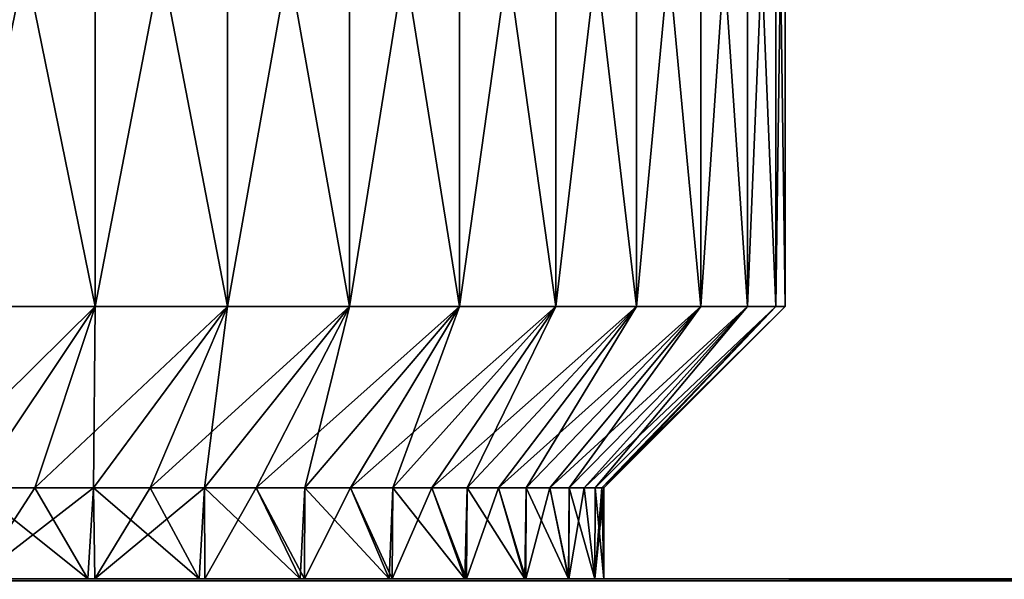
# Model space of a CAD drawing. Header units: metres. Extents: x -106 to 264, y -111 to 81.
# Tile 48 of 256: x -72 to -61, y 21 to 27. Entities that reach past the tile are written whole.
import ezdxf

# ---------------------------------------------------------------- set-up
doc = ezdxf.new("R2010")
doc.units = ezdxf.units.M
doc.layers.add('solid_20422013', color=7, linetype='CONTINUOUS')

msp = doc.modelspace()

# ---------------------------------------------------------------- linework, layer by layer
at = {"layer": 'solid_20422013'}
for points in [[(-70.858421, 31.570021, -11.988958), (-70.858421, 24, -11.988958), (-72.405525, 24, -12.601499)], [(-70.858421, 31.570021, -11.988958), (-72.405525, 24, -12.601499), (-72.405525, 31.570021, -12.601499)], [(-72.405525, 31.570021, 12.601499), (-72.405525, 24, 12.601499), (-70.858421, 24, 11.988958)], [(-70.858421, 31.570021, 11.988958), (-72.405525, 31.570021, 12.601499), (-70.858421, 24, 11.988958)], [(-69.400291, 31.570021, -11.187345), (-69.400291, 24, -11.187345), (-70.858421, 24, -11.988958)], [(-69.400291, 31.570021, -11.187345), (-70.858421, 24, -11.988958), (-70.858421, 31.570021, -11.988958)], [(-70.858421, 31.570021, 11.988958), (-70.858421, 24, 11.988958), (-69.400291, 24, 11.187345)], [(-69.400291, 31.570021, 11.187345), (-70.858421, 31.570021, 11.988958), (-69.400291, 24, 11.187345)], [(-68.054131, 31.570021, -10.2093), (-68.054131, 24, -10.2093), (-69.400291, 24, -11.187345)], [(-68.054131, 31.570021, -10.2093), (-69.400291, 24, -11.187345), (-69.400291, 31.570021, -11.187345)], [(-69.400291, 31.570021, 11.187345), (-69.400291, 24, 11.187345), (-68.054131, 24, 10.2093)], [(-68.054131, 31.570021, 10.2093), (-69.400291, 31.570021, 11.187345), (-68.054131, 24, 10.2093)], [(-66.841164, 31.570021, -9.07025), (-66.841164, 24, -9.07025), (-68.054131, 24, -10.2093)], [(-66.841164, 31.570021, -9.07025), (-68.054131, 24, -10.2093), (-68.054131, 31.570021, -10.2093)], [(-68.054131, 31.570021, 10.2093), (-68.054131, 24, 10.2093), (-66.841164, 24, 9.07025)], [(-66.841164, 31.570021, 9.07025), (-68.054131, 31.570021, 10.2093), (-66.841164, 24, 9.07025)], [(-65.780525, 31.570021, -7.788155), (-65.780525, 24, -7.788155), (-66.841164, 24, -9.07025)], [(-65.780525, 31.570021, -7.788155), (-66.841164, 24, -9.07025), (-66.841164, 31.570021, -9.07025)], [(-66.841164, 31.570021, 9.07025), (-66.841164, 24, 9.07025), (-65.780525, 24, 7.788155)], [(-65.780525, 31.570021, 7.788155), (-66.841164, 31.570021, 9.07025), (-65.780525, 24, 7.788155)], [(-64.888939, 31.570021, -6.383236), (-64.888939, 24, -6.383236), (-65.780525, 24, -7.788155)], [(-64.888939, 31.570021, -6.383236), (-65.780525, 24, -7.788155), (-65.780525, 31.570021, -7.788155)], [(-65.780525, 31.570021, 7.788155), (-65.780525, 24, 7.788155), (-64.888939, 24, 6.383236)], [(-64.888939, 31.570021, 6.383236), (-65.780525, 31.570021, 7.788155), (-64.888939, 24, 6.383236)], [(-64.180458, 31.570021, -4.87765), (-64.180458, 24, -4.87765), (-64.888939, 24, -6.383236)], [(-64.180458, 31.570021, -4.87765), (-64.888939, 24, -6.383236), (-64.888939, 31.570021, -6.383236)], [(-64.888939, 31.570021, 6.383236), (-64.888939, 24, 6.383236), (-64.180458, 24, 4.87765)], [(-64.180458, 31.570021, 4.87765), (-64.888939, 31.570021, 6.383236), (-64.180458, 24, 4.87765)], [(-63.666271, 31.570021, -3.295141), (-63.666271, 24, -3.295141), (-64.180458, 24, -4.87765)], [(-63.666271, 31.570021, -3.295141), (-64.180458, 24, -4.87765), (-64.180458, 31.570021, -4.87765)], [(-64.180458, 31.570021, 4.87765), (-64.180458, 24, 4.87765), (-63.666271, 24, 3.295141)], [(-63.666271, 31.570021, 3.295141), (-64.180458, 31.570021, 4.87765), (-63.666271, 24, 3.295141)], [(-63.354481, 31.570021, -1.660665), (-63.354481, 24, -1.660665), (-63.666271, 24, -3.295141)], [(-63.354481, 31.570021, -1.660665), (-63.666271, 24, -3.295141), (-63.666271, 31.570021, -3.295141)], [(-63.666271, 31.570021, 3.295141), (-63.666271, 24, 3.295141), (-63.354481, 24, 1.660665)], [(-63.354481, 31.570021, 1.660665), (-63.666271, 31.570021, 3.295141), (-63.354481, 24, 1.660665)], [(-63.25, 31.570021), (-63.25, 24), (-63.354481, 24, -1.660665)], [(-63.354481, 31.570021, 1.660665), (-63.354481, 24, 1.660665), (-63.25, 24)], [(-63.354481, 31.570021, 1.660665), (-63.25, 24), (-63.25, 31.570021)], [(-63.354481, 31.570021, -1.660665), (-63.25, 31.570021), (-63.354481, 24, -1.660665)], [(-70.858421, 24, -11.988958), (-72.194809, 22, -10.393644), (-72.883804, 22, -10.652964)], [(-72.405525, 24, -12.601499), (-70.858421, 24, -11.988958), (-72.883804, 22, -10.652964)], [(-70.858421, 24, 11.988958), (-72.405525, 24, 12.601499), (-72.194809, 22, 10.393644)], [(-70.858421, 24, 11.988958), (-72.194809, 22, 10.393644), (-71.524254, 22, 10.089818)], [(-70.858421, 24, -11.988958), (-71.524254, 22, -10.089818), (-72.194809, 22, -10.393644)], [(-70.858421, 24, 11.988958), (-71.524254, 22, 10.089818), (-70.875, 22, 9.742785)], [(-69.400291, 24, -11.187345), (-70.875, 22, -9.742785), (-71.524254, 22, -10.089818)], [(-70.858421, 24, -11.988958), (-69.400291, 24, -11.187345), (-71.524254, 22, -10.089818)], [(-69.400291, 24, 11.187345), (-70.875, 22, 9.742785), (-70.249832, 22, 9.354033)], [(-69.400291, 24, 11.187345), (-70.858421, 24, 11.988958), (-70.875, 22, 9.742785)], [(-69.400291, 24, -11.187345), (-70.249832, 22, -9.354033), (-70.875, 22, -9.742785)], [(-69.400291, 24, 11.187345), (-70.249832, 22, 9.354033), (-69.651436, 22, 8.925225)], [(-68.054131, 24, -10.2093), (-69.651436, 22, -8.925225), (-70.249832, 22, -9.354033)], [(-69.400291, 24, -11.187345), (-68.054131, 24, -10.2093), (-70.249832, 22, -9.354033)], [(-68.054131, 24, 10.2093), (-69.651436, 22, 8.925225), (-69.082359, 22, 8.458198)], [(-68.054131, 24, 10.2093), (-69.400291, 24, 11.187345), (-69.651436, 22, 8.925225)], [(-68.054131, 24, -10.2093), (-69.082359, 22, -8.458198), (-69.651436, 22, -8.925225)], [(-68.054131, 24, 10.2093), (-69.082359, 22, 8.458198), (-68.545052, 22, 7.954951)], [(-66.841164, 24, -9.07025), (-68.545052, 22, -7.954951), (-69.082359, 22, -8.458198)], [(-68.054131, 24, -10.2093), (-66.841164, 24, -9.07025), (-69.082359, 22, -8.458198)], [(-66.841164, 24, 9.07025), (-68.545052, 22, 7.954951), (-68.041801, 22, 7.41764)], [(-66.841164, 24, 9.07025), (-68.054131, 24, 10.2093), (-68.545052, 22, 7.954951)], [(-66.841164, 24, -9.07025), (-68.041801, 22, -7.41764), (-68.545052, 22, -7.954951)], [(-66.841164, 24, 9.07025), (-68.041801, 22, 7.41764), (-67.574776, 22, 6.848566)], [(-65.780525, 24, -7.788155), (-67.574776, 22, -6.848566), (-68.041801, 22, -7.41764)], [(-66.841164, 24, -9.07025), (-65.780525, 24, -7.788155), (-68.041801, 22, -7.41764)], [(-65.780525, 24, 7.788155), (-67.574776, 22, 6.848566), (-67.145966, 22, 6.250165)], [(-65.780525, 24, 7.788155), (-66.841164, 24, 9.07025), (-67.574776, 22, 6.848566)], [(-65.780525, 24, -7.788155), (-67.145966, 22, -6.250165), (-67.574776, 22, -6.848566)], [(-65.780525, 24, 7.788155), (-67.145966, 22, 6.250165), (-66.757217, 22, 5.625)], [(-64.888939, 24, -6.383236), (-66.757217, 22, -5.625), (-67.145966, 22, -6.250165)], [(-65.780525, 24, -7.788155), (-64.888939, 24, -6.383236), (-67.145966, 22, -6.250165)], [(-64.888939, 24, 6.383236), (-66.757217, 22, 5.625), (-66.410179, 22, 4.975748)], [(-64.888939, 24, 6.383236), (-65.780525, 24, 7.788155), (-66.757217, 22, 5.625)], [(-64.888939, 24, -6.383236), (-66.410179, 22, -4.975748), (-66.757217, 22, -5.625)], [(-64.888939, 24, 6.383236), (-66.410179, 22, 4.975748), (-66.106354, 22, 4.305189)], [(-64.180458, 24, -4.87765), (-66.106354, 22, -4.305189), (-66.410179, 22, -4.975748)], [(-64.888939, 24, -6.383236), (-64.180458, 24, -4.87765), (-66.410179, 22, -4.975748)], [(-64.180458, 24, 4.87765), (-66.106354, 22, 4.305189), (-65.847038, 22, 3.616194)], [(-64.180458, 24, 4.87765), (-64.888939, 24, 6.383236), (-66.106354, 22, 4.305189)], [(-64.180458, 24, -4.87765), (-65.847038, 22, -3.616194), (-66.106354, 22, -4.305189)], [(-64.180458, 24, 4.87765), (-65.847038, 22, 3.616194), (-65.633331, 22, 2.911714)], [(-63.666271, 24, -3.295141), (-65.633331, 22, -2.911714), (-65.847038, 22, -3.616194)], [(-64.180458, 24, -4.87765), (-63.666271, 24, -3.295141), (-65.847038, 22, -3.616194)], [(-63.666271, 24, 3.295141), (-65.633331, 22, 2.911714), (-65.466164, 22, 2.194766)], [(-63.666271, 24, 3.295141), (-64.180458, 24, 4.87765), (-65.633331, 22, 2.911714)], [(-63.666271, 24, -3.295141), (-65.466164, 22, -2.194766), (-65.633331, 22, -2.911714)], [(-63.666271, 24, 3.295141), (-65.466164, 22, 2.194766), (-65.346245, 22, 1.46842)], [(-63.354481, 24, -1.660665), (-65.346245, 22, -1.46842), (-65.466164, 22, -2.194766)], [(-63.666271, 24, -3.295141), (-63.354481, 24, -1.660665), (-65.466164, 22, -2.194766)], [(-63.354481, 24, 1.660665), (-65.346245, 22, 1.46842), (-65.274086, 22, 0.735785)], [(-63.354481, 24, 1.660665), (-63.666271, 24, 3.295141), (-65.346245, 22, 1.46842)], [(-63.354481, 24, -1.660665), (-65.274086, 22, -0.735785), (-65.346245, 22, -1.46842)], [(-63.354481, 24, 1.660665), (-65.274086, 22, 0.735785), (-65.25, 22)], [(-63.25, 24), (-65.25, 22), (-65.274086, 22, -0.735785)], [(-63.354481, 24, -1.660665), (-63.25, 24), (-65.274086, 22, -0.735785)], [(-63.354481, 24, 1.660665), (-65.25, 22), (-63.25, 24)], [(-72.194809, 22, 10.393644), (-72.25882, 21, 10.41851), (-70.93837, 21, 9.77903)], [(-71.524254, 22, 10.089818), (-72.194809, 22, 10.393644), (-70.93837, 21, 9.77903)], [(-72.194809, 22, -10.393644), (-71.524254, 22, -10.089818), (-72.174408, 21, -10.383374)], [(-70.875, 22, -9.742785), (-70.860832, 21, -9.734533), (-72.174408, 21, -10.383374)], [(-71.524254, 22, -10.089818), (-70.875, 22, -9.742785), (-72.174408, 21, -10.383374)], [(-70.875, 22, 9.742785), (-71.524254, 22, 10.089818), (-70.93837, 21, 9.77903)], [(-70.875, 22, 9.742785), (-70.93837, 21, 9.77903), (-69.713104, 21, 8.971275)], [(-70.249832, 22, 9.354033), (-70.875, 22, 9.742785), (-69.713104, 21, 8.971275)], [(-70.875, 22, -9.742785), (-70.249832, 22, -9.354033), (-70.860832, 21, -9.734533)], [(-69.651436, 22, -8.925225), (-69.64856, 21, -8.922384), (-70.860832, 21, -9.734533)], [(-70.249832, 22, -9.354033), (-69.651436, 22, -8.925225), (-70.860832, 21, -9.734533)], [(-69.651436, 22, 8.925225), (-70.249832, 22, 9.354033), (-69.713104, 21, 8.971275)], [(-69.651436, 22, 8.925225), (-69.713104, 21, 8.971275), (-68.599617, 21, 8.00908)], [(-69.082359, 22, 8.458198), (-69.651436, 22, 8.925225), (-68.599617, 21, 8.00908)], [(-69.651436, 22, -8.925225), (-69.082359, 22, -8.458198), (-69.64856, 21, -8.922384)], [(-69.082359, 22, -8.458198), (-68.550476, 21, -7.96032), (-69.64856, 21, -8.922384)], [(-68.545052, 22, 7.954951), (-69.082359, 22, 8.458198), (-68.599617, 21, 8.00908)], [(-69.082359, 22, -8.458198), (-68.545052, 22, -7.954951), (-68.550476, 21, -7.96032)], [(-68.545052, 22, 7.954951), (-68.599617, 21, 8.00908), (-67.616875, 21, 6.900162)], [(-68.041801, 22, -7.41764), (-67.583252, 21, -6.857237), (-68.550476, 21, -7.96032)], [(-68.545052, 22, -7.954951), (-68.041801, 22, -7.41764), (-68.550476, 21, -7.96032)], [(-68.041801, 22, 7.41764), (-68.545052, 22, 7.954951), (-67.616875, 21, 6.900162)], [(-67.574776, 22, 6.848566), (-68.041801, 22, 7.41764), (-67.616875, 21, 6.900162)], [(-68.041801, 22, -7.41764), (-67.574776, 22, -6.848566), (-67.583252, 21, -6.857237)], [(-67.574776, 22, 6.848566), (-67.616875, 21, 6.900162), (-66.783333, 21, 5.669938)], [(-67.145966, 22, -6.250165), (-66.763763, 21, -5.636282), (-67.583252, 21, -6.857237)], [(-67.574776, 22, -6.848566), (-67.145966, 22, -6.250165), (-67.583252, 21, -6.857237)], [(-67.145966, 22, 6.250165), (-67.574776, 22, 6.848566), (-66.783333, 21, 5.669938)], [(-66.757217, 22, 5.625), (-67.145966, 22, 6.250165), (-66.783333, 21, 5.669938)], [(-67.145966, 22, -6.250165), (-66.757217, 22, -5.625), (-66.763763, 21, -5.636282)], [(-66.757217, 22, 5.625), (-66.783333, 21, 5.669938), (-66.121475, 21, 4.336645)], [(-66.410179, 22, -4.975748), (-66.111954, 21, -4.314885), (-66.763763, 21, -5.636282)], [(-66.757217, 22, -5.625), (-66.410179, 22, -4.975748), (-66.763763, 21, -5.636282)], [(-66.410179, 22, 4.975748), (-66.757217, 22, 5.625), (-66.121475, 21, 4.336645)], [(-66.106354, 22, 4.305189), (-66.410179, 22, 4.975748), (-66.121475, 21, 4.336645)], [(-66.410179, 22, -4.975748), (-66.106354, 22, -4.305189), (-66.111954, 21, -4.314885)], [(-66.106354, 22, 4.305189), (-66.121475, 21, 4.336645), (-65.638138, 21, 2.92955)], [(-65.847038, 22, -3.616194), (-65.635323, 21, -2.919104), (-66.111954, 21, -4.314885)], [(-66.106354, 22, -4.305189), (-65.847038, 22, -3.616194), (-66.111954, 21, -4.314885)], [(-65.847038, 22, 3.616194), (-66.106354, 22, 4.305189), (-65.638138, 21, 2.92955)], [(-65.633331, 22, 2.911714), (-65.847038, 22, 3.616194), (-65.638138, 21, 2.92955)], [(-65.847038, 22, -3.616194), (-65.633331, 22, -2.911714), (-65.635323, 21, -2.919104)], [(-65.633331, 22, 2.911714), (-65.638138, 21, 2.92955), (-65.349434, 21, 1.48842)], [(-65.466164, 22, -2.194766), (-65.34977, 21, -1.484793), (-65.635323, 21, -2.919104)], [(-65.633331, 22, -2.911714), (-65.466164, 22, -2.194766), (-65.635323, 21, -2.919104)], [(-65.466164, 22, 2.194766), (-65.633331, 22, 2.911714), (-65.349434, 21, 1.48842)], [(-65.346245, 22, 1.46842), (-65.466164, 22, 2.194766), (-65.349434, 21, 1.48842)], [(-65.466164, 22, -2.194766), (-65.346245, 22, -1.46842), (-65.34977, 21, -1.484793)], [(-65.25, 22), (-65.25, 21), (-65.34977, 21, -1.484793)], [(-65.274086, 22, -0.735785), (-65.25, 22), (-65.34977, 21, -1.484793)], [(-65.346245, 22, -1.46842), (-65.274086, 22, -0.735785), (-65.34977, 21, -1.484793)], [(-65.346245, 22, 1.46842), (-65.349434, 21, 1.48842), (-65.25, 21)], [(-65.274086, 22, 0.735785), (-65.346245, 22, 1.46842), (-65.25, 21)], [(-65.25, 22), (-65.274086, 22, 0.735785), (-65.25, 21)], [(-88.5, 21, -17.5), (65.25, 21), (65.349434, 21, -1.48842)], [(-88.5, 21, -17.5), (-0.000001, 21, 17.5), (65.25, 21)], [(-88.5, 21, -17.5), (65.349434, 21, -1.48842), (65.638138, 21, -2.92955)], [(-88.5, 21, -17.5), (65.638138, 21, -2.92955), (66.121475, 21, -4.336645)], [(-88.5, 21, -17.5), (66.121475, 21, -4.336645), (66.783333, 21, -5.669938)], [(-88.5, 21, -17.5), (66.783333, 21, -5.669938), (67.616875, 21, -6.900162)], [(-88.5, 21, -17.5), (67.616875, 21, -6.900162), (68.599617, 21, -8.00908)], [(-88.5, 21, -17.5), (68.599617, 21, -8.00908), (69.713104, 21, -8.971275)], [(-88.5, 21, -17.5), (69.713104, 21, -8.971275), (70.93837, 21, -9.77903)], [(-88.5, 21, -17.5), (70.93837, 21, -9.77903), (72.25882, 21, -10.41851)], [(-88.5, 21, -17.5), (72.25882, 21, -10.41851), (73.648857, 21, -10.882648)], [(-88.5, 21, -17.5), (73.648857, 21, -10.882648), (75.085045, 21, -11.159636)], [(-88.5, 21, -17.5), (75.085045, 21, -11.159636), (76.544258, 21, -11.249847)], [(88.5, 21, -17.5), (-88.5, 21, -17.5), (76.544258, 21, -11.249847)], [(-78.003815, 21, 11.1478), (-88.5, 21, 17.5), (-0.000001, 21, 17.5)], [(-88.5, 20.971178, 17.792635), (-0.000001, 21, 17.5), (-88.5, 21, 17.5)], [(-72.174408, 21, -10.383374), (-0.000001, 21, 17.5), (-88.5, 21, -17.5)], [(-1.599368, 20.986176, 17.703184), (-0.000001, 21, 17.5), (-88.5, 20.971178, 17.792635)], [(88.5, 20.971521, -17.790901), (-88.5, 21, -17.5), (88.5, 21, -17.5)], [(-88.5, 20.971521, -17.790901), (-88.5, 21, -17.5), (88.5, 20.971521, -17.790901)], [(-76.544258, 21, 11.249847), (-78.003815, 21, 11.1478), (-0.000001, 21, 17.5)], [(-75.085045, 21, 11.159636), (-76.544258, 21, 11.249847), (-0.000001, 21, 17.5)], [(-73.648857, 21, 10.882648), (-75.085045, 21, 11.159636), (-0.000001, 21, 17.5)], [(-72.25882, 21, 10.41851), (-73.648857, 21, 10.882648), (-0.000001, 21, 17.5)], [(-70.93837, 21, 9.77903), (-72.25882, 21, 10.41851), (-0.000001, 21, 17.5)], [(-72.174408, 21, -10.383374), (-70.860832, 21, -9.734533), (-0.000001, 21, 17.5)], [(-69.713104, 21, 8.971275), (-70.93837, 21, 9.77903), (-0.000001, 21, 17.5)], [(-70.860832, 21, -9.734533), (-69.64856, 21, -8.922384), (-0.000001, 21, 17.5)], [(-68.599617, 21, 8.00908), (-69.713104, 21, 8.971275), (-0.000001, 21, 17.5)], [(-69.64856, 21, -8.922384), (-68.550476, 21, -7.96032), (-0.000001, 21, 17.5)], [(-67.616875, 21, 6.900162), (-68.599617, 21, 8.00908), (-0.000001, 21, 17.5)], [(-68.550476, 21, -7.96032), (-67.583252, 21, -6.857237), (-0.000001, 21, 17.5)], [(-66.783333, 21, 5.669938), (-67.616875, 21, 6.900162), (-0.000001, 21, 17.5)], [(-67.583252, 21, -6.857237), (-66.763763, 21, -5.636282), (-0.000001, 21, 17.5)], [(-66.121475, 21, 4.336645), (-66.783333, 21, 5.669938), (-0.000001, 21, 17.5)], [(-66.763763, 21, -5.636282), (-66.111954, 21, -4.314885), (-0.000001, 21, 17.5)], [(-65.638138, 21, 2.92955), (-66.121475, 21, 4.336645), (-0.000001, 21, 17.5)], [(-66.111954, 21, -4.314885), (-65.635323, 21, -2.919104), (-0.000001, 21, 17.5)], [(-65.349434, 21, 1.48842), (-65.638138, 21, 2.92955), (-0.000001, 21, 17.5)], [(-65.635323, 21, -2.919104), (-65.34977, 21, -1.484793), (-0.000001, 21, 17.5)], [(-65.34977, 21, -1.484793), (-65.25, 21), (-0.000001, 21, 17.5)], [(-65.25, 21), (-65.349434, 21, 1.48842), (-0.000001, 21, 17.5)]]:
    msp.add_3dface(points, dxfattribs=at)

doc.saveas('drawing.dxf')
